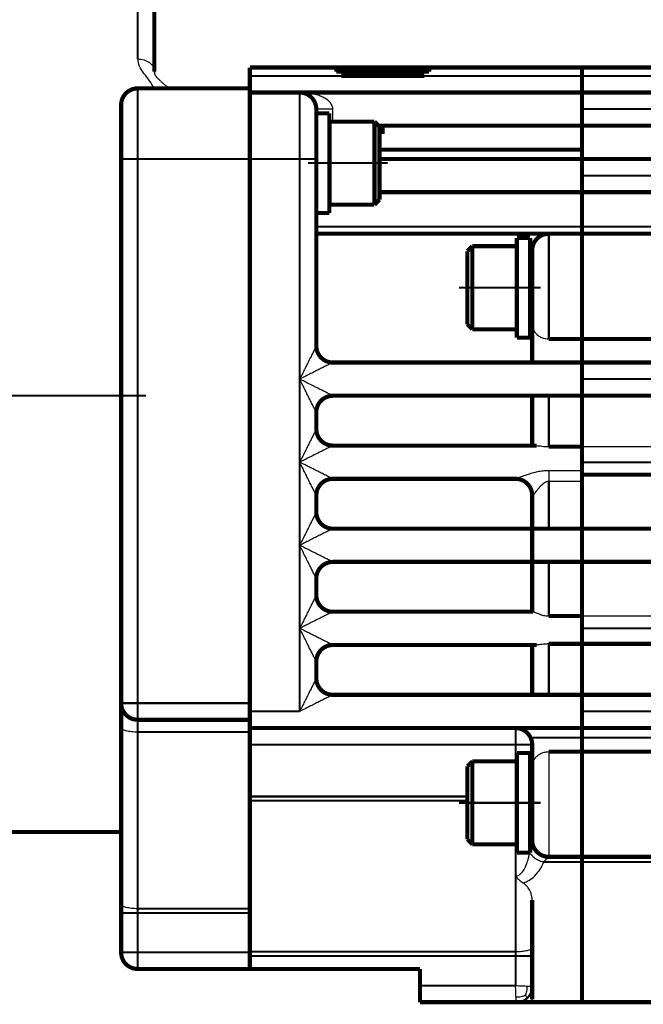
# Model space of a CAD drawing. Header units: inches. Extents: x -778 to 589, y -314 to 308.
# Tile 15 of 33: x -366 to -291, y -69 to 50. Entities that reach past the tile are written whole.
import ezdxf

# ---------------------------------------------------------------- set-up
doc = ezdxf.new("R2010")
doc.units = ezdxf.units.IN
doc.linetypes.add('DOT_CENTER', pattern=[14, 12, -1, 0, -1])
doc.layers.add('1', color=7, linetype='Continuous')

# ---------------------------------------------------------------- blocks, each defined once
blk = doc.blocks.new('Motor_71_0_37_4_b14__92', base_point=(-587.75, -67))
at = {"layer": '1', "color": 30, "linetype": 'DOT_CENTER', "const_width": 0.25}
blk.add_lwpolyline([(-588.5, 4.25), (-350.5, 4.25)], dxfattribs=at)
blk = doc.blocks.new('Motor_71_0_37_4_b14_kpl__93', base_point=(-587.75, -67))
blk.add_blockref('Motor_71_0_37_4_b14__92', (-587.75, -67))
blk = doc.blocks.new('Schraube_M_6x16_DIN_912_2__94', base_point=(-350.43, -62.88))
at = {"color": 124, "linetype": 'Continuous', "const_width": 0.25}
blk.add_lwpolyline([(-344.91, -62.75), (-350.31, -62.75)], dxfattribs=at)
blk = doc.blocks.new('1400005010_05_Zwischenflansch_Bgr71_B14_klein__95', base_point=(-370.75, -65))
at = {"color": 124, "linetype": 'Continuous', "const_width": 0.25}
for points in [[(-351.5, 44.79), (-351.5, 56.75)], [(-351.5, 41.25), (-351.5, 32.75)], [(-351.5, 32.75), (-353.5, 32.75)], [(-338, 32.75), (-351.5, 32.75)], [(-351.5, -32.75), (-351.5, 32.75)], [(-351.5, -32.75), (-353.5, -32.75)], [(-351.5, -32.75), (-351.5, -34.75)], [(-338, -32.75), (-351.5, -32.75)], [(-351.5, -36.23), (-351.5, -34.75)], [(-351.5, -57.5), (-351.5, -36.23)], [(-338, -36.23), (-351.5, -36.23)], [(-351.5, -58.01), (-353.5, -58.01)], [(-351.5, -58.01), (-351.5, -57.5)], [(-338, -57.5), (-351.5, -57.5)], [(-351.5, -62.75), (-351.5, -58.01)], [(-338, -58.01), (-351.5, -58.01)], [(-351.5, -62.75), (-353.5, -62.75)], [(-351.5, -62.75), (-351.5, -64.75)], [(-350.31, -62.75), (-351.5, -62.75)], [(-344.91, -62.75), (-350.31, -62.75)], [(-338, -62.75), (-344.91, -62.75)]]:
    blk.add_lwpolyline(points, dxfattribs=at)
at = {"color": 7, "linetype": 'Continuous', "const_width": 0.5}
for points in [[(-349.5, 43.25), (-349.5, 54.75)], [(-349.5, 41.25), (-351.5, 41.25)], [(-347.49, 41.25), (-349.5, 41.25)], [(-338, 41.25), (-347.49, 41.25)], [(-338, 41.25), (-338, 40.75)], [(-338, 40.75), (-338, 32.75)], [(-353.5, 39.25), (-353.5, 32.75)], [(-353.5, -32.75), (-353.5, 32.75)], [(-338, -32.75), (-338, 32.75)], [(-353.5, -32.75), (-353.5, -35.71)], [(-338, -32.75), (-338, -33.75)], [(-338, -33.75), (-338, -34.75)], [(-353.5, -48.25), (-353.5, -35.71)], [(-338, -34.75), (-351.5, -34.75)], [(-338, -35.75), (-338, -34.75)], [(-338, -36.23), (-338, -35.75)], [(-338, -37.75), (-338, -36.23)], [(-338, -43.99), (-338, -37.75)], [(-338, -44.5), (-338, -43.99)], [(-338, -57.5), (-338, -44.5)], [(-353.5, -48.25), (-370.5, -48.25)], [(-353.5, -56.98), (-353.5, -48.25)], [(-353.5, -56.98), (-353.5, -58.01)], [(-353.5, -62.75), (-353.5, -58.01)], [(-338, -58.01), (-338, -57.5)], [(-338, -59.75), (-338, -58.01)], [(-338, -62.66), (-338, -59.75)], [(-338, -62.75), (-338, -62.66)], [(-338, -62.75), (-338, -63.17)], [(-338, -63.17), (-338, -64.75)], [(-338, -64.75), (-351.5, -64.75)]]:
    blk.add_lwpolyline(points, dxfattribs=at)
for points in [[(-351.5, 41.25, 0.414214), (-353.5, 39.25, 0.414214)], [(-353.5, -32.75, 0.414214), (-351.5, -34.75, 0.414214)], [(-353.5, -62.75, 0.414214), (-351.5, -64.75, 0.414214)]]:
    blk.add_lwpolyline(points, format="xyb", dxfattribs=at)
at = {"color": 124, "linetype": 'Continuous'}
for points, knots in [([(-351.5, 44.79), (-351.24, 44.77), (-350.74, 44.73), (-350.08, 44.39), (-349.6, 43.88), (-349.53, 43.46), (-349.5, 43.25)], [0, 0, 0, 0, 0.774345, 1.504485, 2.167095, 2.777462, 2.777462, 2.777462, 2.777462]), ([(-349.5, 41.25), (-349.69, 41.56), (-350.08, 42.18), (-350.74, 43.01), (-351.33, 43.85), (-351.45, 44.49), (-351.5, 44.79)], [0, 0, 0, 0, 1.088074, 2.184764, 3.201732, 4.115237, 4.115237, 4.115237, 4.115237]), ([(-351.5, -36.23), (-351.76, -36.23), (-352.24, -36.22), (-352.84, -36.1), (-353.32, -35.99), (-353.45, -35.79), (-353.5, -35.71)], [0, 0, 0, 0, 0.766378, 1.424858, 1.889787, 2.139625, 2.139625, 2.139625, 2.139625]), ([(-351.5, -57.5), (-351.76, -57.49), (-352.24, -57.48), (-352.84, -57.36), (-353.32, -57.26), (-353.45, -57.05), (-353.5, -56.98)], [0, 0, 0, 0, 0.766378, 1.424858, 1.889787, 2.139625, 2.139625, 2.139625, 2.139625])]:
    blk.add_open_spline(points, degree=3, knots=knots, dxfattribs=at)
at = {"color": 7, "linetype": 'Continuous'}
blk.add_open_spline([(-349.5, 43.25), (-349.5, 43.22), (-349.5, 43.17), (-349.49, 43.1), (-349.48, 43.05), (-349.47, 43), (-349.46, 42.95), (-349.43, 42.88), (-349.37, 42.8), (-349.32, 42.73), (-349.25, 42.64), (-349.17, 42.55), (-349.05, 42.42), (-348.87, 42.24), (-348.66, 42.04), (-348.44, 41.84), (-348.26, 41.7), (-348.14, 41.6), (-348.02, 41.51), (-347.92, 41.45), (-347.83, 41.39), (-347.75, 41.35), (-347.68, 41.31), (-347.62, 41.29), (-347.57, 41.27), (-347.54, 41.26), (-347.51, 41.25), (-347.49, 41.25), (-347.49, 41.25)], degree=3, knots=[0, 0, 0, 0, 0.082231, 0.164327, 0.19839, 0.238351, 0.311286, 0.370359, 0.451778, 0.594824, 0.661868, 0.781633, 0.957439, 1.192764, 1.517971, 1.86021, 2.057296, 2.213395, 2.348213, 2.474898, 2.572623, 2.673274, 2.743401, 2.823452, 2.860892, 2.910168, 2.923026, 2.948908, 2.948908, 2.948908, 2.948908], dxfattribs=at)
blk = doc.blocks.new('Schraube_M_6x20_DIN_912_4_3_2__96', base_point=(-328.67, 27))
at = {"color": 7, "linetype": 'Continuous', "const_width": 0.5}
for points in [[(-322.99, 37.25), (-328.39, 37.25)], [(-328.39, 35.25), (-328.42, 35.25)], [(-328.39, 29.25), (-328.42, 29.25)], [(-322.99, 27.25), (-328.39, 27.25)]]:
    blk.add_lwpolyline(points, dxfattribs=at)
blk = doc.blocks.new('Schraube_M_6x20_DIN_912_4_3__97', base_point=(-328.67, 27))
at = {"color": 7, "linetype": 'Continuous', "const_width": 0.5}
for points in [[(-322.99, 37.25), (-328.39, 37.25)], [(-328.39, 35.25), (-328.39, 37.25)], [(-322.99, 27.25), (-322.99, 37.25)], [(-322.39, 36.65), (-322.99, 37.25)], [(-322.39, 27.85), (-322.39, 36.65)], [(-328.39, 35.25), (-328.42, 35.25)], [(-328.39, 29.25), (-328.39, 35.25)], [(-328.39, 29.25), (-328.42, 29.25)], [(-328.39, 27.25), (-328.39, 29.25)], [(-322.99, 27.25), (-328.39, 27.25)], [(-322.39, 27.85), (-322.99, 27.25)]]:
    blk.add_lwpolyline(points, dxfattribs=at)
at = {"layer": '1', "color": 2, "linetype": 'Continuous', "const_width": 0.25}
for points in [[(-328.39, 34.75), (-328.42, 34.75)], [(-328.39, 29.75), (-328.42, 29.75)]]:
    blk.add_lwpolyline(points, dxfattribs=at)
at = {"layer": '1', "color": 30, "linetype": 'DOT_CENTER', "const_width": 0.25}
blk.add_lwpolyline([(-321.39, 32.25), (-331, 32.25)], dxfattribs=at)
blk = doc.blocks.new('1933100008_Schnor_Scheibe_A_6_4_4_3__98', base_point=(-330.25, 26))
at = {"color": 7, "linetype": 'Continuous', "const_width": 0.5}
for points in [[(-328.42, 38.25), (-330, 38.25)], [(-328.42, 28.66), (-328.42, 38.25)], [(-328.42, 26.25), (-328.42, 28.66)], [(-328.42, 26.25), (-330, 26.25)]]:
    blk.add_lwpolyline(points, dxfattribs=at)
blk = doc.blocks.new('1933100008_Schnor_Scheibe_A_6_4_4_3_2__99', base_point=(-330.25, 26))
at = {"color": 7, "linetype": 'Continuous', "const_width": 0.5}
for points in [[(-330, 35.25), (-330, 38.25)], [(-328.42, 38.25), (-330, 38.25)], [(-330, 28.66), (-330, 29.25)], [(-330, 26.75), (-330, 28.66)], [(-330, 26.25), (-330, 26.75)], [(-328.42, 26.25), (-330, 26.25)]]:
    blk.add_lwpolyline(points, dxfattribs=at)
blk = doc.blocks.new('1402005010_R4_Motoranbau_Bgr71_B14_klein_2__100', base_point=(-587.75, -67))
for name, p in [('Motor_71_0_37_4_b14_kpl__93', (-587.75, -67)), ('1400005010_05_Zwischenflansch_Bgr71_B14_klein__95', (-370.75, -65)), ('1933100008_Schnor_Scheibe_A_6_4_4_3__98', (-330.25, 26)), ('1933100008_Schnor_Scheibe_A_6_4_4_3_2__99', (-330.25, 26)), ('Schraube_M_6x20_DIN_912_4_3__97', (-328.67, 27)), ('Schraube_M_6x20_DIN_912_4_3_2__96', (-328.67, 27)), ('Schraube_M_6x16_DIN_912_2__94', (-350.43, -62.88))]:
    blk.add_blockref(name, p)
blk = doc.blocks.new('1933100008_Schnor_Scheibe_A_6_4_4__107', base_point=(-306.1, -51))
at = {"color": 7, "linetype": 'Continuous', "const_width": 0.5}
for points in [[(-305.85, -38.75), (-304.25, -38.75)], [(-305.85, -38.75), (-305.85, -44.75)], [(-304.25, -38.75), (-304.25, -44.75)], [(-305.85, -44.75), (-305.85, -50.75)], [(-304.25, -44.75), (-304.25, -50.75)], [(-305.85, -50.75), (-304.25, -50.75)]]:
    blk.add_lwpolyline(points, dxfattribs=at)
at = {"layer": '1', "color": 30, "linetype": 'DOT_CENTER', "const_width": 0.25}
blk.add_lwpolyline([(-312.81, -44.75), (-303, -44.75)], dxfattribs=at)
blk = doc.blocks.new('Schraube_M_6x20_DIN_912_4__108', base_point=(-312.06, -50))
at = {"color": 7, "linetype": 'Continuous', "const_width": 0.5}
for points in [[(-311.81, -40.35), (-311.21, -39.75)], [(-311.81, -40.35), (-311.81, -49.15)], [(-311.21, -39.75), (-311.21, -49.75)], [(-311.21, -39.75), (-305.85, -39.75)], [(-304.25, -41.75), (-304, -41.75)], [(-304.25, -47.75), (-304, -47.75)], [(-311.81, -49.15), (-311.21, -49.75)], [(-311.21, -49.75), (-305.85, -49.75)]]:
    blk.add_lwpolyline(points, dxfattribs=at)
at = {"layer": '1', "color": 2, "linetype": 'Continuous', "const_width": 0.25}
for points in [[(-304.25, -42.25), (-304, -42.25)], [(-304.25, -47.25), (-304, -47.25)]]:
    blk.add_lwpolyline(points, dxfattribs=at)
blk = doc.blocks.new('Schraube_M_6x20_DIN_912_3__111', base_point=(-312.06, 12))
at = {"color": 7, "linetype": 'Continuous', "const_width": 0.5}
for points in [[(-311.81, 21.65), (-311.21, 22.25)], [(-311.81, 21.65), (-311.81, 12.85)], [(-311.21, 22.25), (-311.21, 12.25)], [(-311.21, 22.25), (-305.85, 22.25)], [(-304.25, 20.25), (-304, 20.25)], [(-304.25, 14.25), (-304, 14.25)], [(-311.81, 12.85), (-311.21, 12.25)], [(-311.21, 12.25), (-305.85, 12.25)]]:
    blk.add_lwpolyline(points, dxfattribs=at)
at = {"layer": '1', "color": 2, "linetype": 'Continuous', "const_width": 0.25}
for points in [[(-304.25, 19.75), (-304, 19.75)], [(-304.25, 14.75), (-304, 14.75)]]:
    blk.add_lwpolyline(points, dxfattribs=at)
blk = doc.blocks.new('1933100008_Schnor_Scheibe_A_6_4_3__112', base_point=(-306.1, 11))
at = {"color": 7, "linetype": 'Continuous', "const_width": 0.5}
for points in [[(-305.85, 23.25), (-305.85, 17.25)], [(-305.85, 23.25), (-304.25, 23.25)], [(-304.25, 23.25), (-304.25, 17.25)], [(-305.85, 17.25), (-305.85, 11.25)], [(-304.25, 17.25), (-304.25, 11.25)], [(-305.85, 11.25), (-304.25, 11.25)]]:
    blk.add_lwpolyline(points, dxfattribs=at)
at = {"layer": '1', "color": 30, "linetype": 'DOT_CENTER', "const_width": 0.25}
blk.add_lwpolyline([(-312.81, 17.25), (-303, 17.25)], dxfattribs=at)
blk = doc.blocks.new('1932007002_Verschlussschraube_M10_1_DIN906_2__113', base_point=(-327.25, 42.5))
at = {"color": 7, "linetype": 'Continuous', "const_width": 0.5}
for points in [[(-322, 42.75), (-327, 42.75)], [(-326.5, 43.25), (-322, 43.25)], [(-322, 43.25), (-321.67, 43.25)], [(-321.63, 42.75), (-322, 42.75)], [(-321.67, 43.25), (-317.5, 43.25)], [(-317, 42.75), (-321.63, 42.75)]]:
    blk.add_lwpolyline(points, dxfattribs=at)
blk = doc.blocks.new('1400001010_05_R4_Gehäuse_Antrieb_B3__116', base_point=(-338.25, -69))
at = {"color": 7, "linetype": 'Continuous', "const_width": 0.5}
for points in [[(-338, 43.75), (-327.59, 43.75)], [(-338, 42.75), (-338, 43.75)], [(-327.59, 43.75), (-316.41, 43.75)], [(-327.59, 43.25), (-327.59, 43.75)], [(-316.41, 43.25), (-316.41, 43.75)], [(-316.41, 43.75), (-298, 43.75)], [(-298, 42.75), (-298, 43.75)], [(-338, 41.25), (-338, 42.75)], [(-327.59, 43.25), (-326.5, 43.25)], [(-322, 42.75), (-327, 42.75)], [(-326.5, 43.25), (-322, 43.25)], [(-322, 43.25), (-321.67, 43.25)], [(-321.63, 42.75), (-322, 42.75)], [(-321.67, 43.25), (-317.5, 43.25)], [(-317, 42.75), (-321.63, 42.75)], [(-317.5, 43.25), (-316.41, 43.25)], [(-298, 42.75), (-298, 40.75)], [(-338, 41.25), (-338, 40.75)], [(-338, 40.75), (-338, 32.75)], [(-332, 40.75), (-338, 40.75)], [(-332, 40.75), (-298, 40.75)], [(-298, 40.75), (-298, 38.75)], [(-330, 38.75), (-330, 38.25)], [(-330, 35.25), (-330, 38.25)], [(-298, 38.75), (-298, 36.75)], [(-322.49, 36.75), (-322, 36.75)], [(-322, 35.75), (-322, 36.75)], [(-322, 36.75), (-298, 36.75)], [(-298, 36.25), (-298, 36.75)], [(-298, 33.88), (-298, 36.25)], [(-330, 35.25), (-330, 32.75)], [(-298, 33.88), (-322.39, 33.88)], [(-298, 33.88), (-298, 32.75)], [(-338, -32.75), (-338, 32.75)], [(-330, 29.25), (-330, 32.75)], [(-322.39, 32.75), (-298, 32.75)], [(-298, 32.75), (-298, 30.75)], [(-298, 30.75), (-298, 28.75)], [(-330, 28.66), (-330, 29.25)], [(-330, 26.75), (-330, 28.66)], [(-322.39, 28.75), (-298, 28.75)], [(-298, 28.75), (-298, 24.59)], [(-330, 26.25), (-330, 26.75)], [(-330, 24.59), (-330, 26.25)], [(-330, 23.75), (-330, 24.59)], [(-330, 10.25), (-330, 23.75)], [(-302, 23.75), (-330, 23.75)], [(-298, 23.75), (-302, 23.75)], [(-298, 24.59), (-298, 23.75)], [(-298, 23.75), (-298, 11.09)], [(-304, 21.75), (-304, 12.89)], [(-304, 12.89), (-304, 8.25)], [(-298, 11.09), (-302, 11.09)], [(-298, 11.09), (-298, 8.25)], [(-304, 8.25), (-328, 8.25)], [(-298, 8.25), (-304, 8.25)], [(-298, 8.25), (-298, 6.25)], [(-298, 6.25), (-298, 4.25)], [(-304, 4.25), (-328, 4.25)], [(-304, 4.25), (-304, -1.75)], [(-302, 4.25), (-304, 4.25)], [(-298, 4.25), (-302, 4.25)], [(-298, 4.25), (-298, -1.88)], [(-330, 0.25), (-330, 2.25)], [(-304, -1.75), (-328, -1.75)], [(-303.48, -1.75), (-304, -1.75)], [(-298, -1.88), (-302, -1.88)], [(-298, -3.75), (-298, -1.88)], [(-298, -4.77), (-298, -3.75)], [(-298, -4.77), (-298, -5.24)], [(-305.99, -5.75), (-328, -5.75)], [(-298, -5.24), (-298, -6.07)], [(-298, -6.07), (-298, -11.75)], [(-330, -9.75), (-330, -7.75)], [(-304, -7.75), (-304, -11.75)], [(-304, -11.75), (-328, -11.75)], [(-304, -15.75), (-304, -11.75)], [(-302, -11.75), (-304, -11.75)], [(-298, -11.75), (-302, -11.75)], [(-298, -15.75), (-298, -11.75)], [(-304, -15.75), (-328, -15.75)], [(-302, -15.75), (-304, -15.75)], [(-304, -15.75), (-304, -21.75)], [(-298, -15.75), (-302, -15.75)], [(-298, -15.75), (-298, -22.26)], [(-330, -19.75), (-330, -17.75)], [(-304, -21.75), (-328, -21.75)], [(-303.91, -21.75), (-304, -21.75)], [(-298, -22.26), (-302, -22.26)], [(-298, -23.75), (-298, -22.26)], [(-298, -25.62), (-298, -23.75)], [(-304, -25.75), (-328, -25.75)], [(-304, -25.75), (-304, -31.75)], [(-303.48, -25.75), (-304, -25.75)], [(-298, -25.62), (-302, -25.62)], [(-298, -25.62), (-298, -31.75)], [(-330, -29.75), (-330, -27.75)], [(-304, -31.75), (-328, -31.75)], [(-302, -31.75), (-304, -31.75)], [(-298, -31.75), (-302, -31.75)], [(-298, -33.75), (-298, -31.75)], [(-338, -32.75), (-338, -33.75)], [(-338, -33.75), (-338, -34.75)], [(-298, -35.75), (-298, -33.75)], [(-338, -35.75), (-338, -34.75)], [(-306, -35.75), (-338, -35.75)], [(-338, -36.23), (-338, -35.75)], [(-298, -35.75), (-306, -35.75)], [(-298, -35.75), (-298, -36.91)], [(-338, -37.75), (-338, -36.23)], [(-298, -36.91), (-298, -38.59)], [(-338, -43.99), (-338, -37.75)], [(-304, -37.75), (-304, -40.39)], [(-298, -38.59), (-302, -38.59)], [(-298, -38.59), (-298, -51.25)], [(-304, -40.39), (-304, -49.27)], [(-338, -44.5), (-338, -43.99)], [(-338, -57.5), (-338, -44.5)], [(-298, -51.25), (-302, -51.25)], [(-298, -51.25), (-298, -51.86)], [(-298, -51.86), (-298, -63.75)], [(-304, -56.46), (-304, -62.14)], [(-338, -58.01), (-338, -57.5)], [(-338, -59.75), (-338, -58.01)], [(-338, -62.66), (-338, -59.75)], [(-338, -62.75), (-338, -62.66)], [(-338, -62.75), (-338, -63.17)], [(-304, -62.14), (-304, -63.17)], [(-338, -63.17), (-338, -64.75)], [(-304, -66.86), (-304, -63.17)], [(-298, -63.75), (-298, -68.75)], [(-338, -64.75), (-317.5, -64.75)], [(-317.5, -66.75), (-317.5, -64.75)], [(-317.5, -66.75), (-317.5, -68.75)], [(-304, -68.39), (-304, -66.86)], [(-305.89, -68.75), (-317.5, -68.75)], [(-304, -68.75), (-305.89, -68.75)], [(-298, -68.75), (-304, -68.75)]]:
    blk.add_lwpolyline(points, dxfattribs=at)
at = {"color": 124, "linetype": 'Continuous', "const_width": 0.25}
for points in [[(-327, 42.75), (-338, 42.75)], [(-298, 42.75), (-317, 42.75)], [(-332, 40.75), (-332, 32.75)], [(-332, 32.75), (-338, 32.75)], [(-332, 6.25), (-332, 32.75)], [(-330, 32.75), (-332, 32.75)], [(-298, 24.59), (-330, 24.59)], [(-302, 23.75), (-302, 11.09)], [(-332, -3.75), (-332, 6.25)], [(-302, 4.25), (-302, -1.88)], [(-332, -13.75), (-332, -3.75)], [(-302, -6.07), (-302, -11.75)], [(-332, -23.75), (-332, -13.75)], [(-302, -15.75), (-302, -22.26)], [(-332, -33.75), (-332, -23.75)], [(-302, -25.62), (-302, -31.75)], [(-332, -33.75), (-338, -33.75)], [(-306, -35.75), (-306, -37.75)], [(-306, -37.75), (-338, -37.75)], [(-306, -37.75), (-306, -39.75)], [(-304, -37.75), (-306, -37.75)], [(-298, -36.91), (-304.19, -36.91)], [(-311.81, -43.99), (-338, -43.99)], [(-311.81, -44.5), (-338, -44.5)], [(-306, -49.75), (-306, -53.55)], [(-298, -51.86), (-302.61, -51.86)], [(-306, -53.55), (-306, -62.66)], [(-306, -62.66), (-338, -62.66)], [(-306, -62.66), (-306, -63.17)], [(-306, -63.17), (-338, -63.17)], [(-304, -63.17), (-306, -63.17)], [(-306, -66.75), (-306, -63.17)], [(-306, -66.75), (-317.5, -66.75)]]:
    blk.add_lwpolyline(points, dxfattribs=at)
at = {"color": 7, "linetype": 'Continuous', "const_width": 0.5}
for points in [[(-330, 38.75, 0.414214), (-332, 40.75, 0.414214)], [(-328.39, 36.71, 0.003829), (-328.42, 36.71, 0.003829)], [(-328.39, 28.71, 0.003829), (-328.42, 28.71, 0.003829)], [(-302, 23.75, 0.414214), (-304, 21.75, 0.414214)], [(-330, 10.25, 0.414214), (-328, 8.25, 0.414214)], [(-328, 4.25, 0.414214), (-330, 2.25, 0.414214)], [(-330, 0.25, 0.414214), (-328, -1.75, 0.414214)], [(-328, -5.75, 0.414214), (-330, -7.75, 0.414214)], [(-305.99, -5.75, 0.001794), (-306, -5.75, 0.001794)], [(-304, -7.75, 0.412113), (-305.99, -5.75, 0.412113)], [(-330, -9.75, 0.414214), (-328, -11.75, 0.414214)], [(-328, -15.75, 0.414214), (-330, -17.75, 0.414214)], [(-330, -19.75, 0.414214), (-328, -21.75, 0.414214)], [(-328, -25.75, 0.414214), (-330, -27.75, 0.414214)], [(-330, -29.75, 0.414214), (-328, -31.75, 0.414214)], [(-304.19, -36.91, 0.291942), (-306, -35.75, 0.291942)], [(-304, -37.75, 0.109081), (-304.19, -36.91, 0.109081)], [(-304, -49.25, 0.002122), (-304, -49.27, 0.002122)], [(-304, -49.27, 0.411729), (-302, -51.25, 0.411729)]]:
    blk.add_lwpolyline(points, format="xyb", dxfattribs=at)
at = {"color": 124, "linetype": 'Continuous', "const_width": 0.25}
for points in [[(-304, -7.75, 0.164008), (-303.99, -7.77, 0.164008)], [(-304.55, -68.2, 0.198912), (-304, -66.86, 0.198912)], [(-305.89, -68.75, 0.198912), (-304.55, -68.2, 0.198912)]]:
    blk.add_lwpolyline(points, format="xyb", dxfattribs=at)
at = {"color": 124, "linetype": 'Continuous'}
for points, knots in [([(-328, 38.75), (-328, 38.78), (-328, 38.83), (-328.02, 38.95), (-328.07, 39.14), (-328.19, 39.38), (-328.38, 39.62), (-328.68, 39.88), (-329.1, 40.15), (-329.67, 40.39), (-330.27, 40.56), (-330.84, 40.67), (-331.34, 40.73), (-331.71, 40.75), (-331.92, 40.75), (-332, 40.75)], [0, 0, 0, 0, 0.07859, 0.157061, 0.365278, 0.650224, 0.980809, 1.271111, 1.837066, 2.475796, 3.118889, 3.708825, 4.215507, 4.604917, 4.840553, 4.840553, 4.840553, 4.840553]), ([(-328, 38.75), (-328.12, 38.75), (-328.37, 38.75), (-328.74, 38.75), (-329.08, 38.75), (-329.39, 38.75), (-329.65, 38.75), (-329.82, 38.75), (-329.93, 38.75), (-329.98, 38.75), (-330, 38.75)], [0, 0, 0, 0, 0.374731, 0.736189, 1.098019, 1.414213, 1.671632, 1.859577, 1.929788, 2, 2, 2, 2]), ([(-328, 37.25), (-328, 37.26), (-328, 37.29), (-328, 37.42), (-328, 37.65), (-328, 37.99), (-328, 38.36), (-328, 38.62), (-328, 38.75)], [0, 0, 0, 0, 0.042377, 0.086256, 0.389114, 0.734586, 1.109794, 1.5, 1.5, 1.5, 1.5]), ([(-330, 10.25), (-330, 10.25), (-330, 10.24), (-330.01, 10.23), (-330.02, 10.21), (-330.04, 10.17), (-330.07, 10.12), (-330.1, 10.05), (-330.14, 9.96), (-330.19, 9.86), (-330.25, 9.75), (-330.33, 9.59), (-330.43, 9.38), (-330.56, 9.12), (-330.7, 8.85), (-330.89, 8.48), (-331.12, 8), (-331.41, 7.42), (-331.71, 6.84), (-331.9, 6.45), (-332, 6.25)], [0, 0, 0, 0, 0.00687, 0.013741, 0.043631, 0.088416, 0.146186, 0.215035, 0.317714, 0.432045, 0.555881, 0.687074, 0.964809, 1.257441, 1.56142, 1.873194, 2.509289, 3.157016, 3.812568, 4.472136, 4.472136, 4.472136, 4.472136]), ([(-328, 8.25), (-328, 8.25), (-328.01, 8.25), (-328.02, 8.24), (-328.04, 8.23), (-328.08, 8.21), (-328.13, 8.18), (-328.2, 8.15), (-328.29, 8.11), (-328.39, 8.06), (-328.5, 8), (-328.66, 7.92), (-328.87, 7.82), (-329.13, 7.69), (-329.4, 7.55), (-329.77, 7.36), (-330.25, 7.13), (-330.83, 6.84), (-331.41, 6.54), (-331.8, 6.35), (-332, 6.25)], [0, 0, 0, 0, 0.00687, 0.013741, 0.043631, 0.088416, 0.146186, 0.215035, 0.317714, 0.432045, 0.555881, 0.687074, 0.964809, 1.257441, 1.56142, 1.873194, 2.509289, 3.157016, 3.812568, 4.472136, 4.472136, 4.472136, 4.472136]), ([(-330, 2.25), (-330, 2.25), (-330, 2.26), (-330.01, 2.27), (-330.02, 2.29), (-330.04, 2.33), (-330.07, 2.38), (-330.1, 2.45), (-330.14, 2.54), (-330.19, 2.64), (-330.25, 2.75), (-330.33, 2.91), (-330.43, 3.12), (-330.56, 3.38), (-330.7, 3.65), (-330.89, 4.02), (-331.12, 4.5), (-331.41, 5.08), (-331.71, 5.66), (-331.9, 6.05), (-332, 6.25)], [0, 0, 0, 0, 0.00687, 0.013741, 0.043632, 0.088416, 0.146186, 0.215035, 0.317714, 0.432045, 0.555881, 0.687074, 0.964809, 1.257441, 1.56142, 1.873195, 2.509289, 3.157016, 3.812568, 4.472136, 4.472136, 4.472136, 4.472136]), ([(-328, 4.25), (-328, 4.25), (-328.01, 4.25), (-328.02, 4.26), (-328.04, 4.27), (-328.08, 4.29), (-328.13, 4.32), (-328.2, 4.35), (-328.29, 4.39), (-328.39, 4.44), (-328.5, 4.5), (-328.66, 4.58), (-328.87, 4.68), (-329.13, 4.81), (-329.4, 4.95), (-329.77, 5.14), (-330.25, 5.37), (-330.83, 5.66), (-331.41, 5.96), (-331.8, 6.15), (-332, 6.25)], [0, 0, 0, 0, 0.00687, 0.013741, 0.043631, 0.088416, 0.146186, 0.215035, 0.317714, 0.432045, 0.555881, 0.687074, 0.964809, 1.257441, 1.56142, 1.873194, 2.509289, 3.157016, 3.812568, 4.472136, 4.472136, 4.472136, 4.472136]), ([(-330, 0.25), (-330, 0.25), (-330, 0.24), (-330.01, 0.23), (-330.02, 0.21), (-330.04, 0.17), (-330.07, 0.12), (-330.1, 0.05), (-330.14, -0.04), (-330.19, -0.14), (-330.25, -0.25), (-330.33, -0.41), (-330.43, -0.62), (-330.56, -0.88), (-330.7, -1.15), (-330.89, -1.52), (-331.12, -2), (-331.41, -2.58), (-331.71, -3.16), (-331.9, -3.55), (-332, -3.75)], [0, 0, 0, 0, 0.00687, 0.013741, 0.043631, 0.088416, 0.146186, 0.215035, 0.317714, 0.432045, 0.555881, 0.687074, 0.964809, 1.257441, 1.56142, 1.873194, 2.509289, 3.157016, 3.812568, 4.472136, 4.472136, 4.472136, 4.472136]), ([(-328, -1.75), (-328, -1.75), (-328.01, -1.75), (-328.02, -1.76), (-328.04, -1.77), (-328.08, -1.79), (-328.13, -1.82), (-328.2, -1.85), (-328.29, -1.89), (-328.39, -1.94), (-328.5, -2), (-328.66, -2.08), (-328.87, -2.18), (-329.13, -2.31), (-329.4, -2.45), (-329.77, -2.64), (-330.25, -2.87), (-330.83, -3.16), (-331.41, -3.46), (-331.8, -3.65), (-332, -3.75)], [0, 0, 0, 0, 0.00687, 0.013741, 0.043631, 0.088416, 0.146186, 0.215035, 0.317714, 0.432045, 0.555881, 0.687074, 0.964809, 1.257441, 1.56142, 1.873194, 2.509289, 3.157016, 3.812568, 4.472136, 4.472136, 4.472136, 4.472136]), ([(-330, -7.75), (-330, -7.75), (-330, -7.74), (-330.01, -7.73), (-330.02, -7.71), (-330.04, -7.67), (-330.07, -7.62), (-330.1, -7.55), (-330.14, -7.46), (-330.19, -7.36), (-330.25, -7.25), (-330.33, -7.09), (-330.43, -6.88), (-330.56, -6.62), (-330.7, -6.35), (-330.89, -5.98), (-331.12, -5.5), (-331.41, -4.92), (-331.71, -4.34), (-331.9, -3.95), (-332, -3.75)], [0, 0, 0, 0, 0.00687, 0.013741, 0.043631, 0.088416, 0.146186, 0.215035, 0.317714, 0.432045, 0.555881, 0.687074, 0.964809, 1.257441, 1.56142, 1.873194, 2.509289, 3.157016, 3.812568, 4.472136, 4.472136, 4.472136, 4.472136]), ([(-328, -5.75), (-328, -5.75), (-328.01, -5.75), (-328.02, -5.74), (-328.04, -5.73), (-328.08, -5.71), (-328.13, -5.68), (-328.2, -5.65), (-328.29, -5.61), (-328.39, -5.56), (-328.5, -5.5), (-328.66, -5.42), (-328.87, -5.32), (-329.13, -5.19), (-329.4, -5.05), (-329.77, -4.86), (-330.25, -4.63), (-330.83, -4.34), (-331.41, -4.04), (-331.8, -3.85), (-332, -3.75)], [0, 0, 0, 0, 0.00687, 0.013741, 0.043631, 0.088416, 0.146186, 0.215035, 0.317714, 0.432045, 0.555881, 0.687074, 0.964809, 1.257441, 1.56142, 1.873194, 2.509289, 3.157016, 3.812568, 4.472136, 4.472136, 4.472136, 4.472136]), ([(-302, -4.77), (-302.2, -4.78), (-302.59, -4.79), (-303.2, -4.88), (-303.84, -5.03), (-304.44, -5.21), (-304.97, -5.4), (-305.37, -5.54), (-305.65, -5.65), (-305.82, -5.7), (-305.92, -5.74), (-305.97, -5.75), (-305.99, -5.75)], [0, 0, 0, 0, 0.585114, 1.191376, 1.838473, 2.544554, 3.077516, 3.541317, 3.796863, 3.988683, 4.07011, 4.126508, 4.126508, 4.126508, 4.126508]), ([(-305.99, -5.75), (-305.86, -5.76), (-305.61, -5.77), (-305.24, -5.88), (-304.88, -6.07), (-304.56, -6.33), (-304.3, -6.66), (-304.12, -7.02), (-304.01, -7.39), (-304, -7.65), (-303.99, -7.77)], [0, 0, 0, 0, 0.366069, 0.754362, 1.159251, 1.573089, 1.98723, 2.392954, 2.78242, 3.149771, 3.149771, 3.149771, 3.149771]), ([(-302, -4.77), (-302, -4.82), (-302, -4.92), (-302, -5.07), (-302, -5.23), (-302, -5.4), (-302, -5.57), (-302, -5.73), (-302, -5.9), (-302, -6.01), (-302, -6.07)], [0, 0, 0, 0, 0.146742, 0.301211, 0.46194, 0.627281, 0.795463, 0.964654, 1.133023, 1.298815, 1.298815, 1.298815, 1.298815]), ([(-298, -4.77), (-298.64, -4.77), (-299.93, -4.77), (-301.25, -4.77), (-301.93, -4.77), (-301.98, -4.77), (-302, -4.77)], [0, 0, 0, 0, 1.933773, 3.867547, 3.933779, 4.000013, 4.000013, 4.000013, 4.000013]), ([(-302, -6.07), (-302.02, -6.07), (-302.05, -6.07), (-302.11, -6.08), (-302.17, -6.08), (-302.22, -6.1), (-302.29, -6.12), (-302.35, -6.14), (-302.41, -6.17), (-302.48, -6.21), (-302.55, -6.25), (-302.61, -6.29), (-302.68, -6.35), (-302.75, -6.4), (-302.82, -6.46), (-302.89, -6.53), (-302.96, -6.6), (-303.03, -6.67), (-303.11, -6.75), (-303.18, -6.83), (-303.24, -6.91), (-303.31, -6.99), (-303.38, -7.07), (-303.44, -7.14), (-303.5, -7.22), (-303.56, -7.29), (-303.61, -7.36), (-303.66, -7.43), (-303.71, -7.49), (-303.75, -7.54), (-303.78, -7.58), (-303.81, -7.62), (-303.84, -7.65), (-303.87, -7.68), (-303.89, -7.71), (-303.91, -7.73), (-303.93, -7.75), (-303.95, -7.76), (-303.96, -7.77), (-303.97, -7.77), (-303.98, -7.78), (-303.99, -7.77), (-303.99, -7.77), (-303.99, -7.77), (-303.99, -7.77)], [0, 0, 0, 0, 0.054272, 0.109517, 0.166071, 0.224274, 0.290798, 0.359395, 0.430443, 0.504285, 0.58123, 0.661557, 0.745513, 0.837284, 0.931798, 1.028945, 1.128589, 1.230564, 1.334688, 1.440758, 1.54856, 1.65115, 1.752559, 1.852151, 1.949286, 2.043319, 2.133601, 2.219481, 2.300309, 2.356629, 2.409441, 2.45848, 2.503489, 2.544215, 2.580414, 2.609338, 2.633687, 2.65365, 2.669486, 2.681609, 2.690798, 2.698586, 2.700094, 2.702719, 2.702719, 2.702719, 2.702719]), ([(-298, -6.07), (-298.64, -6.07), (-299.93, -6.07), (-301.25, -6.07), (-301.93, -6.07), (-301.98, -6.07), (-302, -6.07)], [0, 0, 0, 0, 1.933773, 3.867547, 3.933774, 4, 4, 4, 4]), ([(-330, -9.75), (-330, -9.75), (-330, -9.76), (-330.01, -9.77), (-330.02, -9.79), (-330.04, -9.83), (-330.07, -9.88), (-330.1, -9.95), (-330.14, -10.04), (-330.19, -10.14), (-330.25, -10.25), (-330.33, -10.41), (-330.43, -10.62), (-330.56, -10.88), (-330.7, -11.15), (-330.89, -11.52), (-331.12, -12), (-331.41, -12.58), (-331.71, -13.16), (-331.9, -13.55), (-332, -13.75)], [0, 0, 0, 0, 0.00687, 0.013741, 0.043631, 0.088416, 0.146186, 0.215035, 0.317714, 0.432045, 0.555881, 0.687074, 0.964809, 1.257441, 1.56142, 1.873194, 2.509289, 3.157016, 3.812568, 4.472136, 4.472136, 4.472136, 4.472136]), ([(-328, -11.75), (-328, -11.75), (-328.01, -11.75), (-328.02, -11.76), (-328.04, -11.77), (-328.08, -11.79), (-328.13, -11.82), (-328.2, -11.85), (-328.29, -11.89), (-328.39, -11.94), (-328.5, -12), (-328.66, -12.08), (-328.87, -12.18), (-329.13, -12.31), (-329.4, -12.45), (-329.77, -12.64), (-330.25, -12.87), (-330.83, -13.16), (-331.41, -13.46), (-331.8, -13.65), (-332, -13.75)], [0, 0, 0, 0, 0.00687, 0.013741, 0.043631, 0.088416, 0.146186, 0.215035, 0.317714, 0.432045, 0.555881, 0.687074, 0.964809, 1.257441, 1.56142, 1.873194, 2.509289, 3.157016, 3.812568, 4.472136, 4.472136, 4.472136, 4.472136]), ([(-328, -15.75), (-328, -15.75), (-328.01, -15.75), (-328.02, -15.74), (-328.04, -15.73), (-328.08, -15.71), (-328.13, -15.68), (-328.2, -15.65), (-328.29, -15.61), (-328.39, -15.56), (-328.5, -15.5), (-328.66, -15.42), (-328.87, -15.32), (-329.13, -15.19), (-329.4, -15.05), (-329.77, -14.86), (-330.25, -14.63), (-330.83, -14.34), (-331.41, -14.04), (-331.8, -13.85), (-332, -13.75)], [0, 0, 0, 0, 0.00687, 0.013741, 0.043631, 0.088416, 0.146186, 0.215035, 0.317714, 0.432045, 0.555881, 0.687074, 0.964809, 1.257441, 1.56142, 1.873194, 2.509289, 3.157016, 3.812568, 4.472136, 4.472136, 4.472136, 4.472136]), ([(-330, -17.75), (-330, -17.75), (-330, -17.74), (-330.01, -17.73), (-330.02, -17.71), (-330.04, -17.67), (-330.07, -17.62), (-330.1, -17.55), (-330.14, -17.46), (-330.19, -17.36), (-330.25, -17.25), (-330.33, -17.09), (-330.43, -16.88), (-330.56, -16.62), (-330.7, -16.35), (-330.89, -15.98), (-331.12, -15.5), (-331.41, -14.92), (-331.71, -14.34), (-331.9, -13.95), (-332, -13.75)], [0, 0, 0, 0, 0.00687, 0.013741, 0.043631, 0.088416, 0.146186, 0.215035, 0.317714, 0.432045, 0.555881, 0.687074, 0.964809, 1.257441, 1.56142, 1.873194, 2.509289, 3.157016, 3.812568, 4.472136, 4.472136, 4.472136, 4.472136]), ([(-330, -19.75), (-330, -19.75), (-330, -19.76), (-330.01, -19.77), (-330.02, -19.79), (-330.04, -19.83), (-330.07, -19.88), (-330.1, -19.95), (-330.14, -20.04), (-330.19, -20.14), (-330.25, -20.25), (-330.33, -20.41), (-330.43, -20.62), (-330.56, -20.88), (-330.7, -21.15), (-330.89, -21.52), (-331.12, -22), (-331.41, -22.58), (-331.71, -23.16), (-331.9, -23.55), (-332, -23.75)], [0, 0, 0, 0, 0.00687, 0.013741, 0.043632, 0.088416, 0.146186, 0.215035, 0.317714, 0.432045, 0.555881, 0.687074, 0.964809, 1.257441, 1.56142, 1.873195, 2.509289, 3.157016, 3.812568, 4.472136, 4.472136, 4.472136, 4.472136]), ([(-328, -21.75), (-328, -21.75), (-328.01, -21.75), (-328.02, -21.76), (-328.04, -21.77), (-328.08, -21.79), (-328.13, -21.82), (-328.2, -21.85), (-328.29, -21.89), (-328.39, -21.94), (-328.5, -22), (-328.66, -22.08), (-328.87, -22.18), (-329.13, -22.31), (-329.4, -22.45), (-329.77, -22.64), (-330.25, -22.87), (-330.83, -23.16), (-331.41, -23.46), (-331.8, -23.65), (-332, -23.75)], [0, 0, 0, 0, 0.00687, 0.013741, 0.043631, 0.088416, 0.146186, 0.215035, 0.317714, 0.432045, 0.555881, 0.687074, 0.964809, 1.257441, 1.56142, 1.873194, 2.509289, 3.157016, 3.812568, 4.472136, 4.472136, 4.472136, 4.472136]), ([(-328, -25.75), (-328, -25.75), (-328.01, -25.75), (-328.02, -25.74), (-328.04, -25.73), (-328.08, -25.71), (-328.13, -25.68), (-328.2, -25.65), (-328.29, -25.61), (-328.39, -25.56), (-328.5, -25.5), (-328.66, -25.42), (-328.87, -25.32), (-329.13, -25.19), (-329.4, -25.05), (-329.77, -24.86), (-330.25, -24.63), (-330.83, -24.34), (-331.41, -24.04), (-331.8, -23.85), (-332, -23.75)], [0, 0, 0, 0, 0.00687, 0.013741, 0.043631, 0.088416, 0.146186, 0.215035, 0.317714, 0.432045, 0.555881, 0.687074, 0.964809, 1.257441, 1.56142, 1.873194, 2.509289, 3.157016, 3.812568, 4.472136, 4.472136, 4.472136, 4.472136]), ([(-330, -27.75), (-330, -27.75), (-330, -27.74), (-330.01, -27.73), (-330.02, -27.71), (-330.04, -27.67), (-330.07, -27.62), (-330.1, -27.55), (-330.14, -27.46), (-330.19, -27.36), (-330.25, -27.25), (-330.33, -27.09), (-330.43, -26.88), (-330.56, -26.62), (-330.7, -26.35), (-330.89, -25.98), (-331.12, -25.5), (-331.41, -24.92), (-331.71, -24.34), (-331.9, -23.95), (-332, -23.75)], [0, 0, 0, 0, 0.00687, 0.013741, 0.043631, 0.088416, 0.146186, 0.215035, 0.317714, 0.432045, 0.555881, 0.687074, 0.964809, 1.257441, 1.56142, 1.873194, 2.509289, 3.157016, 3.812568, 4.472136, 4.472136, 4.472136, 4.472136]), ([(-330, -29.75), (-330, -29.75), (-330, -29.76), (-330.01, -29.77), (-330.02, -29.79), (-330.04, -29.83), (-330.07, -29.88), (-330.1, -29.95), (-330.14, -30.04), (-330.19, -30.14), (-330.25, -30.25), (-330.33, -30.41), (-330.43, -30.62), (-330.56, -30.88), (-330.7, -31.15), (-330.89, -31.52), (-331.12, -32), (-331.41, -32.58), (-331.71, -33.16), (-331.9, -33.55), (-332, -33.75)], [0, 0, 0, 0, 0.00687, 0.013741, 0.043631, 0.088416, 0.146186, 0.215035, 0.317714, 0.432045, 0.555881, 0.687074, 0.964809, 1.257441, 1.56142, 1.873194, 2.509289, 3.157016, 3.812568, 4.472136, 4.472136, 4.472136, 4.472136]), ([(-328, -31.75), (-328, -31.75), (-328.01, -31.75), (-328.02, -31.76), (-328.04, -31.77), (-328.08, -31.79), (-328.13, -31.82), (-328.2, -31.85), (-328.29, -31.89), (-328.39, -31.94), (-328.5, -32), (-328.66, -32.08), (-328.87, -32.18), (-329.13, -32.31), (-329.4, -32.45), (-329.77, -32.64), (-330.25, -32.87), (-330.83, -33.16), (-331.41, -33.46), (-331.8, -33.65), (-332, -33.75)], [0, 0, 0, 0, 0.00687, 0.013741, 0.043631, 0.088416, 0.146186, 0.215035, 0.317714, 0.432045, 0.555881, 0.687074, 0.964809, 1.257441, 1.56142, 1.873194, 2.509289, 3.157016, 3.812568, 4.472136, 4.472136, 4.472136, 4.472136]), ([(-302, -38.59), (-302, -38.8), (-302, -39.32), (-302, -40.23), (-302, -41.37), (-302, -42.73), (-302, -44.23), (-302, -45.78), (-302, -47.27), (-302, -48.59), (-302, -49.68), (-302, -50.42), (-302, -50.91), (-302, -51.14), (-302, -51.25)], [0, 0, 0, 0, 0.634022, 1.558762, 2.725509, 4.072942, 5.626389, 7.211689, 8.733154, 10.101634, 11.175772, 11.986117, 12.323574, 12.661032, 12.661032, 12.661032, 12.661032]), ([(-304, -49.27), (-304.01, -49.35), (-304.03, -49.56), (-304.11, -49.85), (-304.18, -50.17), (-304.23, -50.38), (-304.25, -50.49)], [0, 0, 0, 0, 0.257594, 0.613571, 0.912969, 1.24736, 1.24736, 1.24736, 1.24736]), ([(-302, -51.26), (-302.12, -51.25), (-302.37, -51.24), (-302.75, -51.13), (-303.1, -50.94), (-303.42, -50.69), (-303.68, -50.37), (-303.87, -50.01), (-303.98, -49.64), (-303.99, -49.39), (-304, -49.27)], [0, 0, 0, 0, 0.365466, 0.752638, 1.155719, 1.566996, 1.977914, 2.380008, 2.765787, 3.129727, 3.129727, 3.129727, 3.129727]), ([(-306, -53.55), (-305.99, -53.55), (-305.97, -53.55), (-305.89, -53.55), (-305.78, -53.53), (-305.6, -53.45), (-305.44, -53.34), (-305.28, -53.19), (-305.12, -53), (-304.97, -52.76), (-304.83, -52.49), (-304.71, -52.22), (-304.6, -51.92), (-304.5, -51.58), (-304.39, -51.19), (-304.33, -50.9), (-304.3, -50.75)], [0, 0, 0, 0, 0.028353, 0.053658, 0.234586, 0.385025, 0.61183, 0.821238, 1.062994, 1.347296, 1.680098, 1.946359, 2.255872, 2.612325, 3.019613, 3.481798, 3.481798, 3.481798, 3.481798]), ([(-304.3, -50.75), (-304.26, -50.81), (-304.17, -50.94), (-304.01, -51.12), (-303.82, -51.3), (-303.6, -51.45), (-303.36, -51.59), (-303.11, -51.71), (-302.86, -51.8), (-302.69, -51.84), (-302.61, -51.86)], [0, 0, 0, 0, 0.22616, 0.46993, 0.728604, 0.998094, 1.273359, 1.548852, 1.819093, 2.079235, 2.079235, 2.079235, 2.079235]), ([(-305.1, -54.39), (-305.02, -54.36), (-304.85, -54.31), (-304.43, -54.12), (-303.93, -53.79), (-303.38, -53.23), (-302.93, -52.6), (-302.71, -52.1), (-302.61, -51.86)], [0, 0, 0, 0, 0.251228, 0.539241, 1.374762, 2.022653, 2.893055, 3.668086, 3.668086, 3.668086, 3.668086]), ([(-302, -51.26), (-302, -51.26), (-302, -51.27), (-302.02, -51.29), (-302.04, -51.31), (-302.08, -51.35), (-302.12, -51.39), (-302.17, -51.43), (-302.25, -51.5), (-302.35, -51.59), (-302.48, -51.72), (-302.56, -51.81), (-302.61, -51.86)], [0, 0, 0, 0, 0.0108038, 0.0286901, 0.0665878, 0.1181694, 0.1791048, 0.2449929, 0.3114145, 0.4785375, 0.6632623, 0.8585987, 0.8585987, 0.8585987, 0.8585987]), ([(-302, -51.25), (-302, -51.25), (-302, -51.25), (-302, -51.25), (-302, -51.25), (-302, -51.26), (-302, -51.26)], [0, 0, 0, 0, 0.000707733, 0.001415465, 0.004687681, 0.008488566, 0.008488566, 0.008488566, 0.008488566]), ([(-306, -62.66), (-305.74, -62.65), (-305.26, -62.64), (-304.66, -62.52), (-304.18, -62.42), (-304.05, -62.21), (-304, -62.14)], [0, 0, 0, 0, 0.766378, 1.424858, 1.889787, 2.139625, 2.139625, 2.139625, 2.139625]), ([(-305.94, -68.16), (-305.95, -68.06), (-305.96, -67.85), (-305.97, -67.5), (-305.99, -67.13), (-306, -66.88), (-306, -66.75)], [0, 0, 0, 0, 0.305157, 0.649478, 1.02564, 1.415378, 1.415378, 1.415378, 1.415378]), ([(-306, -66.75), (-305.87, -66.75), (-305.62, -66.76), (-305.25, -66.78), (-304.9, -66.79), (-304.69, -66.8), (-304.59, -66.81)], [0, 0, 0, 0, 0.389738, 0.7659, 1.110221, 1.415378, 1.415378, 1.415378, 1.415378]), ([(-304.83, -67.92), (-304.79, -67.85), (-304.72, -67.68), (-304.64, -67.41), (-304.59, -67.11), (-304.59, -66.91), (-304.59, -66.81)], [0, 0, 0, 0, 0.24223, 0.551519, 0.840397, 1.151306, 1.151306, 1.151306, 1.151306]), ([(-304.59, -66.81), (-304.53, -66.81), (-304.42, -66.82), (-304.28, -66.83), (-304.16, -66.83), (-304.08, -66.85), (-304.03, -66.85), (-304.01, -66.86), (-304, -66.86)], [0, 0, 0, 0, 0.1713537, 0.3171265, 0.4345112, 0.5187752, 0.5708228, 0.5906368, 0.5906368, 0.5906368, 0.5906368]), ([(-304.83, -67.92), (-304.9, -67.96), (-305.07, -68.03), (-305.34, -68.11), (-305.64, -68.16), (-305.84, -68.16), (-305.94, -68.16)], [0, 0, 0, 0, 0.24223, 0.551519, 0.840397, 1.151306, 1.151306, 1.151306, 1.151306]), ([(-305.89, -68.75), (-305.89, -68.74), (-305.9, -68.72), (-305.9, -68.67), (-305.92, -68.59), (-305.92, -68.47), (-305.93, -68.33), (-305.94, -68.22), (-305.94, -68.16)], [0, 0, 0, 0, 0.019814, 0.0718616, 0.1561256, 0.2735102, 0.419283, 0.5906368, 0.5906368, 0.5906368, 0.5906368]), ([(-304.83, -67.92), (-304.79, -67.96), (-304.72, -68.03), (-304.64, -68.11), (-304.59, -68.16), (-304.57, -68.18), (-304.56, -68.19), (-304.55, -68.2)], [0, 0, 0, 0, 0.1517258, 0.2850323, 0.3448583, 0.3750316, 0.3885948, 0.3885948, 0.3885948, 0.3885948])]:
    blk.add_open_spline(points, degree=3, knots=knots, dxfattribs=at)
at = {"color": 7, "linetype": 'Continuous'}
for points, knots in [([(-304, 12.89), (-303.99, 12.76), (-303.97, 12.52), (-303.86, 12.21), (-303.69, 11.91), (-303.46, 11.64), (-303.15, 11.4), (-302.8, 11.22), (-302.4, 11.11), (-302.13, 11.1), (-302, 11.09)], [0, 0, 0, 0, 0.406257, 0.697845, 0.994281, 1.428034, 1.738534, 2.194003, 2.587008, 2.983045, 2.983045, 2.983045, 2.983045]), ([(-303.48, -1.75), (-303.38, -1.76), (-303.16, -1.77), (-302.81, -1.82), (-302.42, -1.87), (-302.14, -1.87), (-302, -1.88)], [0, 0, 0, 0, 0.310089, 0.670088, 1.062258, 1.489689, 1.489689, 1.489689, 1.489689]), ([(-303.91, -21.75), (-303.87, -21.76), (-303.77, -21.77), (-303.61, -21.84), (-303.41, -21.92), (-303.17, -22.01), (-302.91, -22.11), (-302.62, -22.19), (-302.32, -22.25), (-302.11, -22.26), (-302, -22.26)], [0, 0, 0, 0, 0.122081, 0.296453, 0.51768, 0.773045, 1.057756, 1.355985, 1.672736, 1.988336, 1.988336, 1.988336, 1.988336]), ([(-302, -25.62), (-302.14, -25.63), (-302.42, -25.63), (-302.81, -25.68), (-303.16, -25.73), (-303.38, -25.74), (-303.48, -25.75)], [0, 0, 0, 0, 0.427431, 0.819601, 1.1796, 1.489689, 1.489689, 1.489689, 1.489689]), ([(-304, -40.39), (-303.99, -40.29), (-303.98, -40.06), (-303.87, -39.72), (-303.68, -39.39), (-303.41, -39.1), (-303.1, -38.87), (-302.73, -38.7), (-302.37, -38.61), (-302.11, -38.59), (-302, -38.59)], [0, 0, 0, 0, 0.288299, 0.697355, 1.059339, 1.427789, 1.876162, 2.193721, 2.657955, 2.983044, 2.983044, 2.983044, 2.983044]), ([(-306, -53.55), (-305.99, -53.57), (-305.95, -53.62), (-305.87, -53.72), (-305.74, -53.86), (-305.56, -54.04), (-305.35, -54.22), (-305.18, -54.33), (-305.1, -54.39)], [0, 0, 0, 0, 0.058005, 0.189884, 0.385251, 0.634718, 0.940395, 1.232208, 1.232208, 1.232208, 1.232208]), ([(-304, -56.46), (-304, -56.4), (-304, -56.27), (-304.03, -56.02), (-304.11, -55.71), (-304.22, -55.43), (-304.34, -55.19), (-304.48, -54.97), (-304.7, -54.7), (-304.91, -54.52), (-305.05, -54.42), (-305.08, -54.4), (-305.1, -54.39)], [0, 0, 0, 0, 0.156841, 0.406216, 0.732366, 1.125024, 1.292006, 1.564145, 1.912643, 2.316781, 2.378696, 2.438202, 2.438202, 2.438202, 2.438202]), ([(-304, -68.75), (-304.01, -68.75), (-304.02, -68.75), (-304.03, -68.72), (-304.03, -68.7), (-304.02, -68.65), (-304.01, -68.59), (-304, -68.5), (-304, -68.43), (-304, -68.39)], [0, 0, 0, 0, 0.0213136, 0.0416247, 0.068962, 0.1092896, 0.1778475, 0.268128, 0.3787234, 0.3787234, 0.3787234, 0.3787234])]:
    blk.add_open_spline(points, degree=3, knots=knots, dxfattribs=at)
at = {"color": 124, "linetype": 'Continuous'}
blk.add_open_spline([(-304.3, -50.75), (-304.3, -50.75), (-304.3, -50.75), (-304.3, -50.75), (-304.3, -50.75)], degree=3, dxfattribs=at)
blk = doc.blocks.new('1400001020_04_R4_Gehäuse_Abtrieb_B3_mit_Naben__117', base_point=(-298.25, -69))
at = {"color": 7, "linetype": 'Continuous', "const_width": 0.5}
for points in [[(-298, 42.75), (-298, 43.75)], [(-282.52, 43.75), (-298, 43.75)], [(-298, 42.75), (-298, 40.75)], [(-298, 40.75), (-283.92, 40.75)], [(-298, 40.75), (-298, 38.75)], [(-298, 38.75), (-298, 36.75)], [(-285.34, 36.75), (-298, 36.75)], [(-298, 36.25), (-298, 36.75)], [(-298, 33.88), (-298, 36.25)], [(-298, 33.88), (-298, 32.75)], [(-298, 32.75), (-298, 30.75)], [(-298, 32.75), (-286.31, 32.75)], [(-298, 30.75), (-298, 28.75)], [(-298, 28.75), (-298, 24.59)], [(-286.86, 28.75), (-298, 28.75)], [(-298, 24.59), (-298, 23.75)], [(-298, 23.75), (-298, 11.09)], [(-286.97, 23.75), (-298, 23.75)], [(-298, 11.09), (-298, 8.25)], [(-298, 11.09), (-284.37, 11.09)], [(-298, 8.25), (-298, 6.25)], [(-283.16, 8.25), (-298, 8.25)], [(-298, 6.25), (-298, 4.25)], [(-298, 4.25), (-280.98, 4.25)], [(-298, 4.25), (-298, -1.88)], [(-298, -3.75), (-298, -1.88)], [(-298, -4.77), (-298, -3.75)], [(-298, -4.77), (-298, -5.24)], [(-298, -5.24), (-272.78, -5.24)], [(-298, -5.24), (-298, -6.07)], [(-298, -6.07), (-298, -11.75)], [(-298, -15.75), (-298, -11.75)], [(-265, -11.75), (-298, -11.75)], [(-298, -15.75), (-265, -15.75)], [(-298, -15.75), (-298, -22.26)], [(-298, -23.75), (-298, -22.26)], [(-298, -25.62), (-298, -23.75)], [(-298, -25.62), (-265, -25.62)], [(-298, -25.62), (-298, -31.75)], [(-265, -31.75), (-298, -31.75)], [(-298, -33.75), (-298, -31.75)], [(-298, -35.75), (-298, -33.75)], [(-298, -35.75), (-265, -35.75)], [(-298, -35.75), (-298, -36.91)], [(-298, -36.91), (-298, -38.59)], [(-298, -38.59), (-279.63, -38.59)], [(-298, -38.59), (-298, -51.25)], [(-280, -51.25), (-298, -51.25)], [(-298, -51.25), (-298, -51.86)], [(-298, -51.86), (-298, -63.75)], [(-298, -63.75), (-298, -68.75)], [(-263, -68.75), (-298, -68.75)]]:
    blk.add_lwpolyline(points, dxfattribs=at)
at = {"color": 124, "linetype": 'Continuous', "const_width": 0.25}
for points in [[(-298, 42.75), (-283.02, 42.75)], [(-284.69, 38.75), (-298, 38.75)], [(-286.63, 30.75), (-298, 30.75)], [(-286.99, 24.59), (-298, 24.59)], [(-298, 6.25), (-282.15, 6.25)], [(-298, -3.75), (-274.44, -3.75)], [(-298, -23.75), (-224, -23.75)], [(-298, -33.75), (-228, -33.75)], [(-298, -36.91), (-265, -36.91)], [(-298, -51.86), (-276, -51.86)]]:
    blk.add_lwpolyline(points, dxfattribs=at)
at = {"color": 7, "linetype": 'Continuous'}
blk.add_open_spline([(-276.3, -1.88), (-277.17, -1.88), (-278.9, -1.88), (-283.38, -1.88), (-289.75, -1.88), (-295.25, -1.88), (-298, -1.88)], degree=3, knots=[0, 0, 0, 0, 2.598641, 5.197281, 13.447281, 21.697281, 21.697281, 21.697281, 21.697281], dxfattribs=at)
blk.add_open_spline([(-298, -22.26), (-295.25, -22.26), (-289.75, -22.26), (-281.5, -22.26), (-273.25, -22.26), (-267.75, -22.26), (-265, -22.26)], degree=3, dxfattribs=at)
blk = doc.blocks.new('1402001010_R4_Grundeinheit_B3_3__118', base_point=(-338.25, -69))
for name, p in [('1400001020_04_R4_Gehäuse_Abtrieb_B3_mit_Naben__117', (-298.25, -69)), ('1400001010_05_R4_Gehäuse_Antrieb_B3__116', (-338.25, -69)), ('1932007002_Verschlussschraube_M10_1_DIN906_2__113', (-327.25, 42.5)), ('1933100008_Schnor_Scheibe_A_6_4_3__112', (-306.1, 11)), ('Schraube_M_6x20_DIN_912_3__111', (-312.06, 12)), ('1933100008_Schnor_Scheibe_A_6_4_4__107', (-306.1, -51)), ('Schraube_M_6x20_DIN_912_4__108', (-312.06, -50))]:
    blk.add_blockref(name, p)
blk = doc.blocks.new('R42_B5_HV_Motor__125', base_point=(-587.75, -111.5))
for name, p in [('1402005010_R4_Motoranbau_Bgr71_B14_klein_2__100', (-587.75, -67)), ('1402001010_R4_Grundeinheit_B3_3__118', (-338.25, -69))]:
    blk.add_blockref(name, p)
blk = doc.blocks.new('Vordans1', base_point=(-346.25, 0))
blk.add_blockref('R42_B5_HV_Motor__125', (-587.75, -111.5))

msp = doc.modelspace()

# ---------------------------------------------------------------- block references
msp.add_blockref('Vordans1', (-346.25, 0))

doc.saveas('drawing.dxf')
